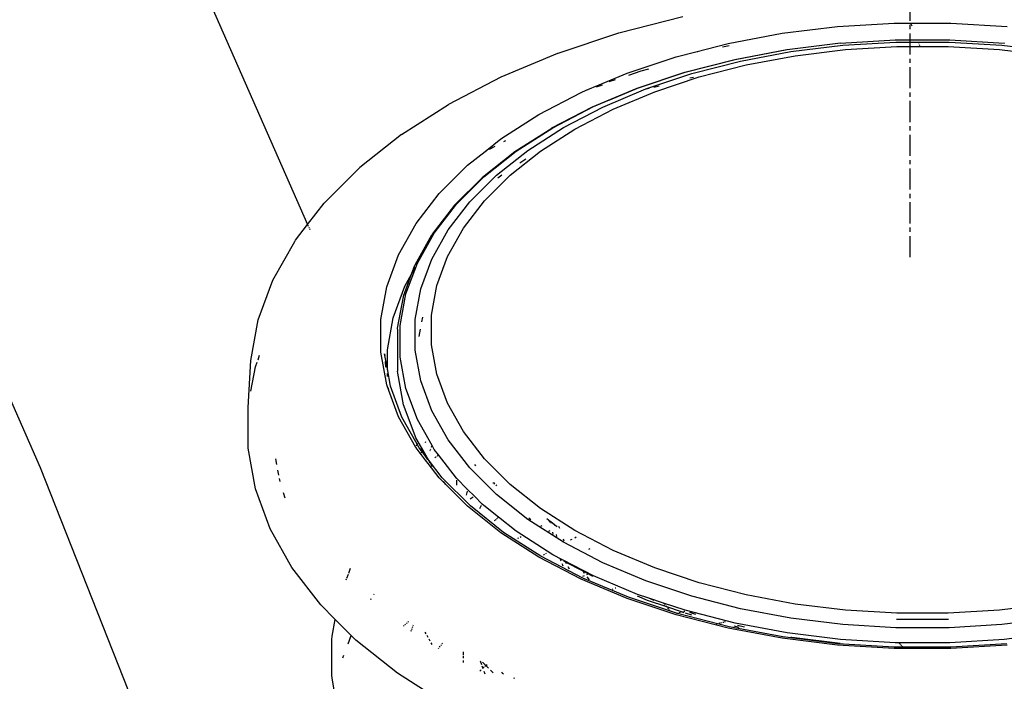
# Model space of a CAD drawing. Extents: x -19547 to -11561, y 2096 to 5601.
# Tile 123 of 168: x -13662 to -13638, y 3052 to 3068. Entities that reach past the tile are written whole.
import ezdxf

# ---------------------------------------------------------------- set-up
doc = ezdxf.new("R2010")
doc.units = 0
doc.header["$MEASUREMENT"] = 0
doc.linetypes.add('CENTER1', pattern=[0.6625, 0.5, -0.075, 0.0125, -0.075])
doc.layers.get('0').update_dxf_attribs({"linetype": 'CONTINUOUS'})
doc.layers.add('CENTERLINE', color=3, linetype='CENTER1')
doc.layers.add('TANK-SLOPE', color=2, linetype='CONTINUOUS')

# ---------------------------------------------------------------- blocks, each defined once
blk = doc.blocks.new('8-10 TANKS')
for p, q in [((2.652, 23.187), (3.825, 20.515)), ((7.511, 22.787), (8.268, 22.982)), ((9.445, 22.781), (10.102, 22.862)), ((10.102, 22.862), (10.771, 22.903)), ((10.771, 22.903), (10.968, 22.903)), ((10.968, 22.903), (10.969, 22.901)), ((10.968, 22.903), (11.443, 22.903)), ((10.971, 22.895), (10.981, 22.871)), ((11.443, 22.903), (12.112, 22.862)), ((6.793, 22.548), (7.511, 22.787)), ((8.805, 22.661), (9.445, 22.781)), ((8.423, 22.563), (8.805, 22.661)), ((8.739, 22.622), (8.818, 22.637)), ((9.504, 22.588), (10.137, 22.667)), ((9.55, 22.564), (10.166, 22.64)), ((10.137, 22.667), (10.138, 22.666)), ((10.138, 22.666), (10.783, 22.705)), ((10.166, 22.64), (10.792, 22.678)), ((10.196, 22.59), (10.803, 22.626)), ((10.783, 22.705), (11.431, 22.705)), ((10.792, 22.678), (11.422, 22.678)), ((10.803, 22.626), (11.412, 22.626)), ((11.059, 22.672), (11.062, 22.665)), ((11.069, 22.648), (11.073, 22.638)), ((11.412, 22.626), (12.018, 22.59)), ((11.422, 22.678), (12.048, 22.64)), ((11.431, 22.705), (12.076, 22.666)), ((12.048, 22.64), (12.664, 22.564)), ((12.076, 22.666), (12.078, 22.667)), ((6.116, 22.264), (6.788, 22.546)), ((6.788, 22.546), (6.793, 22.548)), ((8.191, 22.503), (8.423, 22.563)), ((8.423, 22.563), (8.446, 22.567)), ((8.884, 22.473), (9.502, 22.589)), ((8.888, 22.473), (9.504, 22.588)), ((8.952, 22.452), (9.55, 22.564)), ((9.021, 22.408), (9.6, 22.516)), ((9.502, 22.589), (9.504, 22.588)), ((9.6, 22.516), (10.196, 22.59)), ((12.018, 22.59), (12.614, 22.516)), ((7.609, 22.309), (8.191, 22.503)), ((8.291, 22.321), (8.884, 22.473)), ((8.296, 22.321), (8.888, 22.473)), ((8.376, 22.304), (8.952, 22.452)), ((8.464, 22.265), (9.021, 22.408)), ((7.277, 22.17), (7.609, 22.309)), ((7.628, 22.287), (7.775, 22.336)), ((7.729, 22.133), (8.291, 22.321)), ((7.734, 22.133), (8.296, 22.321)), ((7.775, 22.336), (7.868, 22.36)), ((7.831, 22.122), (8.376, 22.304)), ((5.499, 21.944), (6.116, 22.264)), ((7.125, 22.106), (7.277, 22.17)), ((7.246, 22.147), (7.318, 22.171)), ((7.277, 22.17), (7.301, 22.178)), ((7.398, 22.211), (7.47, 22.235)), ((7.926, 22.145), (7.988, 22.161)), ((7.936, 22.089), (8.464, 22.265)), ((8.352, 22.255), (8.396, 22.263)), ((6.565, 21.821), (7.065, 22.081)), ((7.065, 22.081), (7.125, 22.106)), ((7.125, 22.106), (7.149, 22.114)), ((7.201, 21.912), (7.727, 22.132)), ((7.322, 21.908), (7.831, 22.122)), ((7.405, 21.995), (7.734, 22.133)), ((7.443, 21.882), (7.936, 22.089)), ((7.727, 22.132), (7.729, 22.133)), ((7.834, 22.122), (7.869, 22.131)), ((4.937, 21.584), (5.493, 21.94)), ((5.493, 21.94), (5.499, 21.944)), ((7.21, 21.913), (7.401, 21.994)), ((7.401, 21.994), (7.405, 21.995)), ((6.115, 21.533), (6.565, 21.821)), ((6.718, 21.661), (7.201, 21.912)), ((6.728, 21.663), (7.21, 21.913)), ((6.854, 21.665), (7.322, 21.908)), ((6.99, 21.646), (7.443, 21.882)), ((4.937, 21.584), (4.443, 21.191)), ((6.281, 21.38), (6.716, 21.659)), ((6.294, 21.385), (6.728, 21.663)), ((6.432, 21.395), (6.854, 21.665)), ((6.582, 21.385), (6.99, 21.646)), ((6.716, 21.659), (6.718, 21.661)), ((5.927, 21.383), (6.115, 21.533)), ((6.149, 21.499), (6.171, 21.51)), ((5.72, 21.219), (5.927, 21.383)), ((5.898, 21.077), (6.281, 21.38)), ((5.913, 21.082), (6.294, 21.385)), ((5.927, 21.383), (5.939, 21.39)), ((5.981, 21.411), (6.047, 21.446)), ((6.062, 21.101), (6.432, 21.395)), ((6.224, 21.1), (6.582, 21.385)), ((6.337, 21.249), (6.41, 21.296)), ((-0.884, 21.146), (0.656, 17.64)), ((4.027, 20.775), (4.443, 21.191)), ((5.384, 20.883), (5.72, 21.219)), ((5.57, 20.749), (5.895, 21.074)), ((5.589, 20.758), (5.913, 21.082)), ((5.748, 20.786), (6.062, 21.101)), ((5.895, 21.074), (5.898, 21.077)), ((5.92, 20.796), (6.224, 21.1)), ((6.08, 21.07), (6.124, 21.105)), ((5.11, 20.528), (5.384, 20.883)), ((3.825, 20.515), (4.021, 20.769)), ((4.021, 20.769), (4.027, 20.775)), ((5.491, 20.454), (5.748, 20.786)), ((5.672, 20.474), (5.92, 20.796)), ((5.303, 20.403), (5.567, 20.746)), ((5.325, 20.416), (5.589, 20.758)), ((5.567, 20.746), (5.57, 20.749)), ((4.902, 20.159), (5.11, 20.528)), ((3.682, 20.33), (3.825, 20.515)), ((3.825, 20.515), (3.827, 20.512)), ((3.828, 20.509), (3.832, 20.499)), ((3.838, 20.486), (3.842, 20.478)), ((3.846, 20.469), (3.85, 20.459)), ((5.125, 20.06), (5.325, 20.416)), ((5.297, 20.108), (5.491, 20.454)), ((5.483, 20.139), (5.672, 20.474)), ((3.414, 19.857), (3.672, 20.315)), ((3.672, 20.315), (3.677, 20.323)), ((3.677, 20.323), (3.682, 20.33)), ((5.097, 20.038), (5.298, 20.396)), ((5.298, 20.396), (5.3, 20.4)), ((5.3, 20.4), (5.303, 20.403)), ((4.763, 19.779), (4.902, 20.159)), ((4.99, 19.694), (5.125, 20.06)), ((5.166, 19.753), (5.297, 20.108)), ((5.357, 19.795), (5.483, 20.139)), ((5.057, 19.929), (5.095, 20.034)), ((5.057, 19.929), (5.103, 20.011)), ((5.095, 20.034), (5.097, 20.038)), ((3.241, 19.386), (3.414, 19.857)), ((4.96, 19.667), (5.056, 19.928)), ((4.977, 19.788), (5.056, 19.928)), ((5.056, 19.928), (5.057, 19.929)), ((4.692, 19.393), (4.763, 19.779)), ((4.839, 19.413), (4.977, 19.788)), ((5.1, 19.391), (5.166, 19.753)), ((5.293, 19.445), (5.357, 19.795)), ((4.89, 19.288), (4.959, 19.662)), ((4.922, 19.322), (4.99, 19.694)), ((4.959, 19.662), (4.96, 19.667)), ((3.154, 18.908), (3.241, 19.386)), ((4.692, 19.005), (4.692, 19.393)), ((4.77, 19.032), (4.839, 19.413)), ((5.1, 19.028), (5.1, 19.391)), ((5.179, 19.363), (5.189, 19.421)), ((5.293, 19.093), (5.293, 19.445)), ((4.889, 19.279), (4.89, 19.284)), ((4.889, 19.279), (4.889, 18.781)), ((4.89, 19.284), (4.89, 19.288)), ((4.922, 18.947), (4.922, 19.322)), ((5.147, 19.189), (5.163, 19.276)), ((4.77, 18.806), (4.77, 19.032)), ((5.166, 18.666), (5.1, 19.028)), ((5.357, 18.744), (5.293, 19.093)), ((3.119, 18.35), (3.154, 18.908)), ((3.238, 18.916), (3.257, 18.969)), ((4.763, 18.619), (4.692, 19.005)), ((4.737, 18.986), (4.739, 18.965)), ((4.77, 18.806), (4.737, 18.986)), ((4.744, 18.896), (4.749, 18.829)), ((4.99, 18.575), (4.922, 18.947)), ((3.154, 18.543), (3.206, 18.831)), ((3.206, 18.831), (3.227, 18.886)), ((4.807, 18.603), (4.77, 18.806)), ((4.77, 18.794), (4.77, 18.806)), ((4.893, 18.756), (4.889, 18.781)), ((4.77, 18.715), (4.77, 18.754)), ((4.961, 18.382), (4.893, 18.756)), ((5.297, 18.311), (5.166, 18.666)), ((5.483, 18.399), (5.357, 18.744)), ((4.788, 18.551), (4.763, 18.619)), ((4.788, 18.551), (4.782, 18.584)), ((4.902, 18.239), (4.788, 18.551)), ((4.942, 18.236), (4.807, 18.603)), ((5.125, 18.209), (4.99, 18.575)), ((3.119, 17.867), (3.119, 18.35)), ((5.097, 18.014), (4.961, 18.382)), ((5.491, 17.965), (5.297, 18.311)), ((5.672, 18.065), (5.483, 18.399)), ((5.107, 17.875), (4.902, 18.239)), ((4.942, 18.235), (4.942, 18.236)), ((4.942, 18.235), (4.946, 18.226)), ((5.122, 17.915), (4.942, 18.235)), ((5.299, 17.899), (5.125, 18.209)), ((5.108, 17.992), (5.097, 18.014)), ((5.173, 17.877), (5.108, 17.992)), ((5.748, 17.633), (5.491, 17.965)), ((5.92, 17.743), (5.672, 18.065)), ((3.206, 17.386), (3.119, 17.867)), ((5.107, 17.875), (5.11, 17.882)), ((5.11, 17.87), (5.107, 17.875)), ((5.169, 17.794), (5.11, 17.87)), ((5.115, 17.895), (5.122, 17.915)), ((5.122, 17.915), (5.126, 17.926)), ((5.148, 17.87), (5.122, 17.915)), ((5.173, 17.837), (5.148, 17.87)), ((5.173, 17.877), (5.173, 17.879)), ((5.173, 17.837), (5.173, 17.877)), ((5.189, 17.849), (5.173, 17.877)), ((5.181, 17.827), (5.189, 17.849)), ((5.189, 17.849), (5.189, 17.85)), ((5.244, 17.75), (5.189, 17.849)), ((5.22, 17.934), (5.224, 17.945)), ((5.276, 17.836), (5.28, 17.846)), ((5.282, 17.851), (5.285, 17.861)), ((5.292, 17.879), (5.299, 17.899)), ((5.325, 17.853), (5.299, 17.899)), ((5.375, 17.789), (5.325, 17.853)), ((3.462, 17.675), (3.45, 17.741)), ((5.169, 17.794), (5.171, 17.8)), ((5.173, 17.789), (5.169, 17.794)), ((5.173, 17.832), (5.173, 17.837)), ((5.181, 17.827), (5.173, 17.837)), ((5.173, 17.814), (5.173, 17.824)), ((5.173, 17.789), (5.173, 17.798)), ((5.233, 17.711), (5.173, 17.789)), ((5.175, 17.812), (5.178, 17.818)), ((5.18, 17.824), (5.181, 17.827)), ((5.243, 17.746), (5.181, 17.827)), ((5.237, 17.732), (5.24, 17.737)), ((5.237, 17.732), (5.238, 17.735)), ((5.242, 17.743), (5.243, 17.746)), ((5.243, 17.746), (5.244, 17.75)), ((5.255, 17.73), (5.243, 17.746)), ((5.244, 17.75), (5.245, 17.751)), ((5.255, 17.73), (5.244, 17.75)), ((5.266, 17.711), (5.255, 17.73)), ((5.42, 17.517), (5.255, 17.73)), ((5.332, 17.754), (5.334, 17.756)), ((5.34, 17.761), (5.346, 17.766)), ((5.354, 17.772), (5.358, 17.775)), ((5.362, 17.778), (5.366, 17.782)), ((5.371, 17.785), (5.375, 17.789)), ((5.589, 17.511), (5.375, 17.789)), ((6.224, 17.439), (5.92, 17.743)), ((0.656, 17.64), (2.051, 14.111)), ((5.233, 17.711), (5.234, 17.718)), ((5.253, 17.685), (5.233, 17.711)), ((5.253, 17.685), (5.257, 17.689)), ((5.384, 17.515), (5.253, 17.685)), ((5.264, 17.696), (5.269, 17.7)), ((5.303, 17.646), (5.283, 17.682)), ((6.062, 17.318), (5.748, 17.633)), ((5.818, 17.658), (5.806, 17.674)), ((3.485, 17.547), (3.474, 17.609)), ((3.498, 17.475), (3.492, 17.51)), ((5.461, 17.438), (5.384, 17.515)), ((5.754, 17.183), (5.42, 17.517)), ((5.589, 17.511), (5.589, 17.504)), ((5.72, 17.38), (5.589, 17.511)), ((3.38, 16.913), (3.206, 17.386)), ((5.461, 17.438), (5.435, 17.472)), ((5.72, 17.179), (5.461, 17.438)), ((5.589, 17.488), (5.589, 17.43)), ((5.719, 17.374), (5.72, 17.38)), ((5.801, 17.299), (5.72, 17.38)), ((6.02, 17.456), (6.038, 17.461)), ((6.03, 17.446), (6.044, 17.455)), ((6.056, 17.42), (6.066, 17.434)), ((6.582, 17.154), (6.224, 17.439)), ((3.56, 17.276), (3.538, 17.337)), ((5.708, 17.311), (5.717, 17.36)), ((5.751, 17.267), (5.787, 17.29)), ((5.796, 17.296), (5.801, 17.299)), ((5.894, 17.206), (5.801, 17.299)), ((6.432, 17.024), (6.062, 17.318)), ((6.115, 16.865), (5.72, 17.179)), ((6.147, 16.871), (5.754, 17.183)), ((5.865, 17.153), (5.886, 17.191)), ((5.892, 17.201), (5.894, 17.206)), ((5.913, 17.187), (5.894, 17.206)), ((6.087, 17.049), (5.913, 17.187)), ((6.99, 16.892), (6.582, 17.154)), ((6.061, 17.028), (6.07, 17.035)), ((6.074, 17.038), (6.087, 17.049)), ((6.294, 16.884), (6.087, 17.049)), ((6.47, 17.02), (6.447, 17.038)), ((6.698, 17), (6.658, 17.032)), ((3.639, 16.453), (3.38, 16.913)), ((6.039, 17.011), (6.046, 17.016)), ((6.049, 17.019), (6.057, 17.025)), ((6.854, 16.754), (6.432, 17.024)), ((6.588, 16.943), (6.605, 16.952)), ((6.687, 16.995), (6.698, 17)), ((6.698, 17), (6.703, 17.003)), ((6.706, 16.994), (6.698, 17)), ((6.706, 16.994), (6.704, 17.003)), ((6.708, 16.981), (6.706, 16.994)), ((6.753, 16.957), (6.706, 16.994)), ((6.753, 16.957), (6.75, 16.973)), ((6.754, 16.952), (6.753, 16.957)), ((6.78, 16.936), (6.753, 16.957)), ((6.811, 16.916), (6.802, 16.94)), ((6.565, 16.577), (6.115, 16.865)), ((6.588, 16.588), (6.147, 16.871)), ((6.728, 16.606), (6.294, 16.884)), ((6.313, 16.8), (6.326, 16.807)), ((6.342, 16.815), (6.353, 16.821)), ((6.682, 16.884), (6.699, 16.892)), ((6.732, 16.851), (6.728, 16.873)), ((6.778, 16.822), (6.774, 16.844)), ((7.443, 16.657), (6.99, 16.892)), ((6.991, 16.807), (7.007, 16.816)), ((7.322, 16.51), (6.854, 16.754)), ((6.865, 16.767), (6.857, 16.791)), ((6.94, 16.781), (6.957, 16.79)), ((7.154, 16.67), (7.17, 16.679)), ((7.065, 16.317), (6.565, 16.577)), ((7.085, 16.329), (6.588, 16.588)), ((6.62, 16.603), (6.632, 16.611)), ((6.646, 16.62), (6.656, 16.626)), ((7.21, 16.356), (6.728, 16.606)), ((7.936, 16.45), (7.443, 16.657)), ((3.98, 16.011), (3.639, 16.453)), ((4.312, 16.389), (4.333, 16.445)), ((6.83, 16.529), (6.822, 16.551)), ((6.848, 16.481), (6.841, 16.499)), ((6.853, 16.472), (6.848, 16.481)), ((6.88, 16.518), (6.855, 16.534)), ((6.88, 16.518), (6.879, 16.522)), ((6.882, 16.514), (6.88, 16.518)), ((7.087, 16.411), (6.88, 16.518)), ((6.892, 16.497), (6.882, 16.514)), ((6.928, 16.433), (6.911, 16.462)), ((7.831, 16.297), (7.322, 16.51)), ((8.464, 16.274), (7.936, 16.45)), ((4.291, 16.33), (4.308, 16.377)), ((7.087, 16.411), (7.083, 16.416)), ((7.084, 16.352), (7.106, 16.361)), ((7.626, 16.102), (7.085, 16.329)), ((7.106, 16.385), (7.087, 16.411)), ((7.148, 16.379), (7.087, 16.411)), ((7.131, 16.372), (7.148, 16.379)), ((7.164, 16.31), (7.137, 16.345)), ((7.148, 16.379), (7.151, 16.38)), ((7.205, 16.349), (7.148, 16.379)), ((7.734, 16.136), (7.21, 16.356)), ((4.282, 16.308), (4.287, 16.319)), ((7.609, 16.089), (7.065, 16.317)), ((7.469, 16.212), (7.476, 16.215)), ((8.376, 16.115), (7.831, 16.297)), ((9.021, 16.131), (8.464, 16.274)), ((4.608, 16.135), (4.615, 16.144)), ((7.437, 16.198), (7.443, 16.201)), ((8.206, 15.909), (7.626, 16.102)), ((7.852, 16.064), (7.732, 16.114)), ((7.867, 16.092), (7.734, 16.136)), ((8.952, 15.967), (8.376, 16.115)), ((9.6, 16.022), (9.021, 16.131)), ((4.153, 15.839), (3.98, 16.011)), ((4.573, 16.076), (4.578, 16.086)), ((8.191, 15.895), (7.609, 16.089)), ((8.08, 15.988), (7.852, 16.064)), ((7.929, 16.065), (7.867, 16.092)), ((8.041, 16.034), (7.867, 16.092)), ((8.047, 16.026), (8.041, 16.034)), ((8.296, 15.949), (8.041, 16.034)), ((8.061, 16.01), (8.054, 16.018)), ((8.08, 15.988), (8.068, 16.002)), ((8.081, 15.986), (8.08, 15.988)), ((8.254, 15.93), (8.08, 15.988)), ((8.102, 15.963), (8.088, 15.978)), ((10.196, 15.949), (9.6, 16.022)), ((12.614, 16.022), (12.018, 15.949)), ((8.119, 15.942), (8.108, 15.955)), ((8.805, 15.737), (8.191, 15.895)), ((8.199, 15.915), (8.215, 15.919)), ((8.817, 15.752), (8.206, 15.909)), ((8.224, 15.922), (8.242, 15.927)), ((8.252, 15.929), (8.254, 15.93)), ((8.254, 15.93), (8.272, 15.934)), ((8.285, 15.919), (8.254, 15.93)), ((8.282, 15.937), (8.291, 15.939)), ((8.888, 15.796), (8.296, 15.949)), ((8.375, 15.889), (8.301, 15.914)), ((8.425, 15.899), (8.353, 15.923)), ((9.55, 15.855), (8.952, 15.967)), ((10.803, 15.913), (10.196, 15.949)), ((11.412, 15.913), (10.803, 15.913)), ((12.018, 15.949), (11.412, 15.913)), ((4.116, 15.64), (4.153, 15.839)), ((4.341, 15.65), (4.153, 15.839)), ((4.962, 15.759), (4.97, 15.767)), ((4.978, 15.775), (4.986, 15.783)), ((4.995, 15.792), (5.003, 15.8)), ((5.011, 15.808), (5.02, 15.816)), ((5.069, 15.744), (5.073, 15.755)), ((5.077, 15.766), (5.081, 15.777)), ((8.663, 15.786), (8.671, 15.788)), ((8.699, 15.795), (8.71, 15.798)), ((8.72, 15.801), (8.731, 15.803)), ((8.742, 15.806), (8.754, 15.809)), ((8.764, 15.812), (8.775, 15.815)), ((9.453, 15.633), (8.817, 15.752)), ((8.936, 15.744), (8.878, 15.759)), ((9.504, 15.681), (8.888, 15.796)), ((8.998, 15.749), (8.917, 15.769)), ((10.166, 15.779), (9.55, 15.855)), ((10.792, 15.741), (10.166, 15.779)), ((10.818, 15.837), (10.798, 15.838)), ((11.396, 15.837), (10.818, 15.837)), ((11.417, 15.838), (11.396, 15.837)), ((12.048, 15.779), (11.422, 15.741)), ((12.664, 15.855), (12.048, 15.779)), ((4.112, 15.603), (4.116, 15.64)), ((4.305, 15.551), (4.341, 15.65)), ((4.398, 15.593), (4.341, 15.65)), ((5.052, 15.701), (5.056, 15.711)), ((5.06, 15.722), (5.064, 15.733)), ((5.229, 15.669), (5.217, 15.69)), ((5.253, 15.626), (5.241, 15.648)), ((9.445, 15.617), (8.805, 15.737)), ((10.107, 15.552), (9.453, 15.633)), ((10.138, 15.603), (9.504, 15.681)), ((9.56, 15.625), (9.547, 15.627)), ((11.422, 15.741), (10.792, 15.741)), ((12.71, 15.681), (12.076, 15.603)), ((4.112, 15.18), (4.112, 15.603)), ((4.891, 15.202), (4.398, 15.593)), ((5.277, 15.583), (5.265, 15.605)), ((5.3, 15.542), (5.289, 15.562)), ((5.388, 15.512), (5.395, 15.521)), ((5.402, 15.531), (5.409, 15.54)), ((5.416, 15.549), (5.423, 15.558)), ((10.102, 15.536), (9.445, 15.617)), ((10.134, 15.554), (9.56, 15.625)), ((10.771, 15.495), (10.102, 15.536)), ((10.773, 15.512), (10.107, 15.552)), ((10.783, 15.564), (10.138, 15.603)), ((10.781, 15.513), (10.773, 15.512)), ((10.794, 15.512), (10.781, 15.513)), ((10.828, 15.564), (10.783, 15.564)), ((10.876, 15.512), (10.794, 15.512)), ((10.842, 15.548), (10.828, 15.564)), ((11.431, 15.564), (10.828, 15.564)), ((10.852, 15.537), (10.847, 15.543)), ((10.862, 15.526), (10.857, 15.532)), ((10.876, 15.512), (10.867, 15.521)), ((11.42, 15.512), (10.876, 15.512)), ((10.88, 15.507), (10.876, 15.512)), ((11.433, 15.513), (11.42, 15.512)), ((12.076, 15.603), (11.431, 15.564)), ((11.442, 15.512), (11.433, 15.513)), ((12.107, 15.552), (11.442, 15.512)), ((12.112, 15.536), (11.443, 15.495)), ((4.244, 15.385), (4.255, 15.416)), ((5.374, 15.494), (5.381, 15.503)), ((5.667, 15.454), (5.666, 15.419)), ((5.666, 15.407), (5.666, 15.381)), ((10.891, 15.495), (10.771, 15.495)), ((10.891, 15.495), (10.887, 15.5)), ((11.443, 15.495), (10.891, 15.495)), ((5.666, 15.355), (5.666, 15.33)), ((5.869, 15.348), (5.884, 15.306)), ((5.89, 15.291), (5.899, 15.264)), ((5.936, 15.294), (5.895, 15.335)), ((5.903, 15.268), (5.915, 15.278)), ((5.925, 15.285), (5.936, 15.294)), ((5.936, 15.294), (5.951, 15.306)), ((5.967, 15.263), (5.936, 15.294)), ((4.116, 15.142), (4.112, 15.18)), ((5.451, 14.842), (4.891, 15.202)), ((5.863, 15.228), (5.88, 15.244)), ((5.897, 15.262), (5.899, 15.264)), ((5.899, 15.264), (5.903, 15.268)), ((5.899, 15.264), (5.901, 15.259)), ((5.912, 15.228), (5.923, 15.196)), ((6.023, 15.207), (5.993, 15.237)), ((6.138, 15.198), (6.125, 15.216)), ((6.14, 15.196), (6.138, 15.198)), ((6.142, 15.194), (6.14, 15.196)), ((6.146, 15.19), (6.142, 15.194)), ((4.145, 14.983), (4.116, 15.142)), ((6.268, 15.142), (6.279, 15.148))]:
    blk.add_line(p, q)

msp = doc.modelspace()

# ---------------------------------------------------------------- linework, layer by layer
at = {"layer": 'CENTERLINE', "color": 3, "linetype": 'CENTER1'}
msp.add_line((-13640.628, 3062.545), (-13640.628, 3216.116), dxfattribs=at)

# ---------------------------------------------------------------- block references
at = {"layer": 'TANK-SLOPE', "xscale": 2, "yscale": 2, "zscale": 2}
msp.add_blockref('8-10 TANKS', (-13662.551, 3022.285), dxfattribs=at)

doc.saveas('drawing.dxf')
